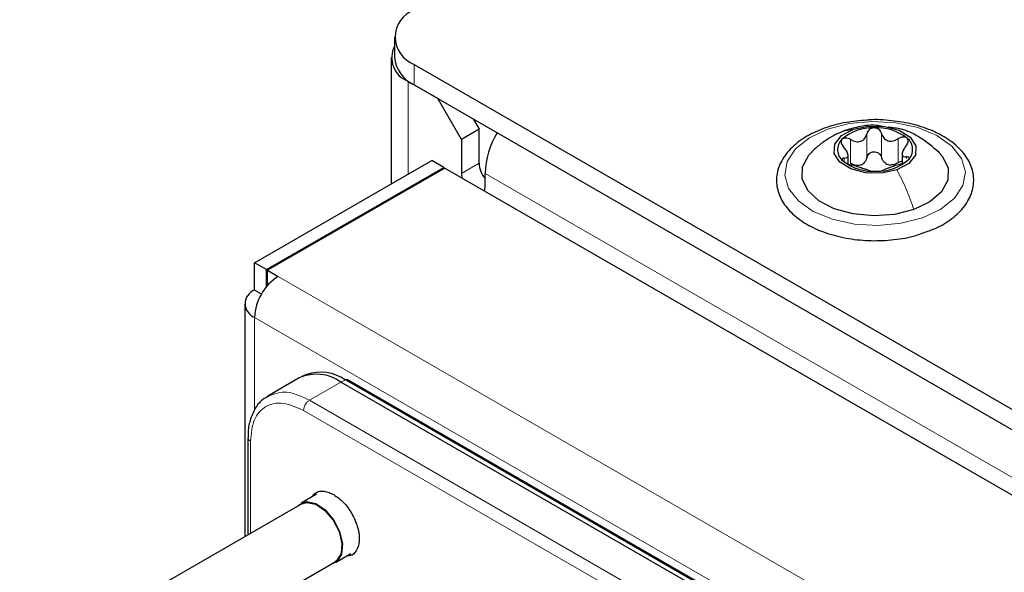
# Paper-space layout 'Blatt4' of a CAD drawing. Header units: millimetres. Extents: x 5 to 418, y 2 to 292.
# Tile 56 of 78: x 113.78 to 125.56, y 238.44 to 245.06. Entities that reach past the tile are written whole.
import ezdxf

# ---------------------------------------------------------------- set-up
doc = ezdxf.new("R2010")
doc.units = ezdxf.units.MM

psp = doc.layouts.new('Blatt4')

# ---------------------------------------------------------------- linework, layer by layer
at = {"color": 7, "linetype": 'Continuous', "lineweight": 25}
for p, q in [((118.269, 244.85), (118.269, 244.605)), ((118.227, 244.605), (118.227, 243.09)), ((118.503, 244.523), (164.041, 218.235)), ((118.786, 244.115), (118.432, 244.319)), ((118.503, 244.278), (164.041, 217.99)), ((119.069, 243.625), (118.786, 244.115)), ((119.21, 243.87), (119.281, 243.748)), ((119.281, 243.748), (119.069, 243.625)), ((119.281, 243.339), (119.281, 243.748)), ((119.069, 243.625), (119.069, 243.217)), ((123.695, 243.332), (123.695, 243.435)), ((124.343, 243.453), (124.343, 243.335)), ((116.594, 242.147), (118.715, 243.372)), ((116.735, 242.066), (118.857, 243.29)), ((118.871, 243.282), (116.75, 242.058)), ((118.857, 243.29), (118.715, 243.372)), ((118.857, 243.274), (118.857, 243.29)), ((118.871, 243.282), (154.622, 222.643)), ((119.069, 243.217), (119.075, 243.164)), ((119.352, 243.054), (119.352, 243.217)), ((119.345, 243.008), (119.352, 243.054)), ((116.735, 242.066), (116.594, 242.147)), ((116.594, 241.821), (116.594, 242.147)), ((116.735, 241.859), (116.735, 242.066)), ((116.75, 242.058), (116.877, 241.984)), ((116.75, 241.894), (116.75, 242.058)), ((116.75, 241.894), (116.76, 241.888)), ((116.677, 241.773), (116.594, 241.821)), ((116.477, 241.658), (116.477, 238.868)), ((117.214, 240.809), (117.16, 240.785)), ((117.128, 240.769), (116.751, 240.552)), ((133.198, 231.731), (117.628, 240.72)), ((133.276, 231.757), (117.706, 240.745)), ((116.515, 240.053), (116.515, 238.89)), ((117.158, 239.261), (113.784, 237.313)), ((117.337, 239.375), (117.153, 239.269)), ((114.584, 236.851), (117.558, 238.568)), ((117.563, 238.559), (117.746, 238.665))]:
    psp.add_line(p, q, dxfattribs=at)
at = {"color": 7, "linetype": 'Continuous', "lineweight": 18}
for p, q in [((118.503, 244.523), (118.503, 244.278)), ((118.437, 244.322), (118.432, 244.319)), ((118.432, 244.319), (118.432, 243.209)), ((123.668, 243.729), (123.758, 243.746)), ((123.725, 243.338), (123.725, 243.624)), ((123.919, 243.407), (123.919, 243.693)), ((124.094, 243.41), (124.094, 243.696)), ((124.296, 243.348), (124.296, 243.634)), ((123.649, 243.357), (123.649, 243.402)), ((124.395, 243.395), (124.395, 243.416)), ((119.281, 243.339), (119.069, 243.217)), ((163.192, 217.908), (119.352, 243.217)), ((116.877, 241.984), (152.374, 221.492)), ((116.594, 241.494), (152.091, 221.002)), ((116.594, 241.494), (116.594, 240.389)), ((117.252, 240.502), (117.628, 240.72)), ((117.628, 240.72), (117.68, 240.744)), ((117.68, 240.744), (133.25, 231.756)), ((124.438, 236.353), (117.252, 240.502)), ((124.368, 236.231), (117.181, 240.38)), ((116.544, 240.012), (116.544, 238.907))]:
    psp.add_line(p, q, dxfattribs=at)
at = {"color": 7, "linetype": 'Continuous', "lineweight": 18, "flags": 128}
psp.add_lwpolyline([(124.587, 242.687), (124.33, 242.62), (124.052, 242.594), (123.771, 242.61), (123.508, 242.668), (123.279, 242.763), (123.1, 242.889), (122.984, 243.037), (122.939, 243.198), (122.967, 243.36), (123.067, 243.512), (123.232, 243.644), (123.45, 243.747), (123.707, 243.814), (123.985, 243.84), (124.266, 243.824), (124.53, 243.766), (124.758, 243.671), (124.937, 243.545), (125.053, 243.397), (125.098, 243.236), (125.07, 243.074), (124.97, 242.922), (124.805, 242.79), (124.587, 242.687)], dxfattribs=at)
at = {"color": 7, "linetype": 'Continuous', "lineweight": 25, "flags": 128}
for points in [[(124.279, 243.26), (124.098, 243.221), (123.905, 243.225), (123.729, 243.271), (123.598, 243.353), (123.53, 243.457), (123.537, 243.568), (123.617, 243.67), (123.758, 243.746)], [(123.758, 243.746), (123.939, 243.785), (124.132, 243.781), (124.308, 243.735), (124.439, 243.653), (124.507, 243.549), (124.5, 243.438), (124.42, 243.336), (124.279, 243.26)], [(124.482, 242.785), (124.252, 242.727), (124.004, 242.709), (123.756, 242.732), (123.53, 242.795), (123.344, 242.891), (123.212, 243.014), (123.146, 243.153), (123.15, 243.298), (123.224, 243.436), (123.264, 243.478)], [(124.786, 243.466), (124.825, 243.42), (124.892, 243.281), (124.887, 243.136), (124.813, 242.998), (124.674, 242.878), (124.482, 242.785)], [(117.113, 239.235), (117.131, 239.254), (117.218, 239.288), (117.326, 239.265), (117.438, 239.189), (117.539, 239.071), (117.612, 238.929), (117.646, 238.785), (117.636, 238.66), (117.584, 238.574), (117.513, 238.542)], [(117.158, 239.261), (117.221, 239.279), (117.326, 239.257), (117.436, 239.182), (117.534, 239.067), (117.605, 238.929)], [(117.605, 238.929), (117.639, 238.788), (117.629, 238.666), (117.578, 238.583), (117.558, 238.568)]]:
    psp.add_lwpolyline(points, dxfattribs=at)
at = {"color": 7, "linetype": 'Continuous', "lineweight": 25}
for centre, radius, start, end in [((118.627, 244.85), 0.349, 110.7834, 249.2166), ((118.537, 244.603), 0.302, 152.6263, 249.6921), ((118.669, 244.645), 0.402, 185.6948, 245.6253), ((123.985, 243.215), 0.548, 87.8913, 131.4412), ((124.042, 243.181), 0.583, 51.9083, 93.6399), ((120.388, 243.175), 1.037, 149.2412, 177.6573), ((123.742, 243.502), 0.173, 134.1863, 231.9102), ((124.295, 243.504), 0.173, 314.1863, 51.9102), ((119.591, 243.355), 0.311, 182.8599, 219.5515), ((123.995, 243.825), 0.583, 231.9083, 273.6399), ((123.78, 243.507), 0.199, 281.5369, 297.7956), ((124.053, 243.791), 0.548, 267.8913, 311.4412), ((124.236, 243.528), 0.213, 244.9839, 260.5643), ((117.208, 241.466), 0.615, 122.6055, 177.3945), ((116.656, 241.658), 0.175, 110.7834, 249.2166), ((117.335, 240.311), 0.503, 54.3824, 114.3071), ((117.383, 240.324), 0.514, 54.844, 109.1737), ((117.694, 240.72), 0.0279, 64.1059, 120.3461)]:
    psp.add_arc(centre, radius, start, end, dxfattribs=at)
for points, knots in [([(123.918, 243.855), (123.835, 243.848), (123.662, 243.834), (123.417, 243.767), (123.195, 243.667), (123.016, 243.534), (122.891, 243.375), (122.831, 243.199), (122.842, 243.022), (122.915, 242.858), (123.043, 242.713), (123.221, 242.59), (123.445, 242.494), (123.7, 242.432), (123.972, 242.406), (124.245, 242.42), (124.458, 242.455), (124.564, 242.496), (124.593, 242.507)], [0, 0, 0, 0, 0.0600192, 0.126308, 0.1929691, 0.2601528, 0.3274784, 0.3931551, 0.4558099, 0.5171581, 0.5795437, 0.6443265, 0.7104746, 0.7767352, 0.8428468, 0.9089171, 0.975106, 1, 1, 1, 1]), ([(125.005, 243.537), (124.976, 243.562), (124.894, 243.632), (124.721, 243.727), (124.481, 243.81), (124.217, 243.853), (124.023, 243.867), (123.926, 243.856), (123.918, 243.855)], [0, 0, 0, 0, 0.115799, 0.331325, 0.54796, 0.764224, 0.980104, 1, 1, 1, 1]), ([(124.107, 243.781), (124.081, 243.786), (123.994, 243.802), (123.84, 243.783), (123.723, 243.75), (123.665, 243.733)], [0, 0, 0, 0, 0.172328, 0.584995, 1, 1, 1, 1]), ([(124.005, 243.763), (123.994, 243.761), (123.973, 243.759), (123.947, 243.743), (123.928, 243.72), (123.922, 243.702), (123.919, 243.693)], [0, 0, 0, 0, 0.250033, 0.499632, 0.749228, 1, 1, 1, 1]), ([(124.094, 243.696), (124.091, 243.705), (124.085, 243.723), (124.064, 243.745), (124.037, 243.76), (124.015, 243.762), (124.005, 243.763)], [0, 0, 0, 0, 0.249815, 0.499908, 0.75012, 1, 1, 1, 1]), ([(124.787, 243.465), (124.706, 243.534), (124.57, 243.651), (124.354, 243.751), (124.228, 243.765), (124.174, 243.77)], [0, 0, 0, 0, 0.456346, 0.770031, 1, 1, 1, 1]), ([(123.666, 243.734), (123.635, 243.721), (123.569, 243.696), (123.465, 243.639), (123.356, 243.564), (123.29, 243.503), (123.256, 243.471)], [0, 0, 0, 0, 0.215439, 0.451477, 0.711857, 1, 1, 1, 1]), ([(123.622, 243.626), (123.618, 243.62), (123.61, 243.608), (123.612, 243.583), (123.622, 243.558), (123.635, 243.542), (123.642, 243.534)], [0, 0, 0, 0, 0.249857, 0.499466, 0.749011, 1, 1, 1, 1]), ([(123.725, 243.624), (123.715, 243.628), (123.697, 243.638), (123.667, 243.643), (123.64, 243.64), (123.628, 243.631), (123.622, 243.626)], [0, 0, 0, 0, 0.249807, 0.500055, 0.750309, 1, 1, 1, 1]), ([(123.725, 243.624), (123.745, 243.614), (123.775, 243.599), (123.818, 243.596), (123.848, 243.601), (123.875, 243.616), (123.904, 243.645), (123.913, 243.674), (123.919, 243.693)], [0, 0, 0, 0, 0.249168, 0.374303, 0.498903, 0.623987, 0.749746, 1, 1, 1, 1]), ([(124.094, 243.696), (124.102, 243.677), (124.113, 243.648), (124.143, 243.621), (124.171, 243.607), (124.203, 243.602), (124.246, 243.607), (124.276, 243.623), (124.296, 243.634)], [0, 0, 0, 0, 0.249199, 0.374336, 0.49893, 0.624007, 0.749759, 1, 1, 1, 1]), ([(124.401, 243.64), (124.395, 243.644), (124.382, 243.653), (124.354, 243.655), (124.324, 243.649), (124.306, 243.639), (124.296, 243.634)], [0, 0, 0, 0, 0.249991, 0.499611, 0.749127, 1, 1, 1, 1]), ([(124.388, 243.548), (124.394, 243.556), (124.407, 243.572), (124.415, 243.597), (124.415, 243.622), (124.406, 243.634), (124.401, 243.64)], [0, 0, 0, 0, 0.249852, 0.499902, 0.750115, 1, 1, 1, 1]), ([(123.649, 243.402), (123.662, 243.403), (123.681, 243.405), (123.693, 243.42), (123.696, 243.437), (123.691, 243.459), (123.676, 243.492), (123.656, 243.518), (123.642, 243.534)], [0, 0, 0, 0, 0.249201, 0.374338, 0.498932, 0.624008, 0.74976, 1, 1, 1, 1]), ([(124.388, 243.548), (124.376, 243.53), (124.356, 243.505), (124.344, 243.471), (124.341, 243.449), (124.346, 243.432), (124.361, 243.417), (124.382, 243.416), (124.395, 243.416)], [0, 0, 0, 0, 0.249201, 0.374338, 0.498932, 0.624008, 0.74976, 1, 1, 1, 1]), ([(124.593, 242.507), (124.643, 242.523), (124.774, 242.567), (124.946, 242.675), (125.098, 242.821), (125.188, 242.992), (125.208, 243.171), (125.162, 243.342), (125.082, 243.461), (125.021, 243.521), (125.005, 243.537)], [0, 0, 0, 0, 0.092156, 0.240541, 0.390001, 0.537835, 0.679671, 0.816266, 0.952757, 1, 1, 1, 1]), ([(123.649, 243.402), (123.643, 243.402), (123.631, 243.401), (123.622, 243.393), (123.622, 243.382), (123.631, 243.371), (123.636, 243.366)], [0, 0, 0, 0, 0.249852, 0.499902, 0.750115, 1, 1, 1, 1]), ([(123.919, 243.407), (123.915, 243.392), (123.907, 243.362), (123.884, 243.341), (123.873, 243.33)], [0, 0, 0, 0, 0.50155, 1, 1, 1, 1]), ([(123.919, 243.407), (123.922, 243.416), (123.928, 243.435), (123.947, 243.457), (123.973, 243.473), (124.004, 243.479), (124.036, 243.474), (124.064, 243.459), (124.085, 243.437), (124.091, 243.419), (124.094, 243.41)], [0, 0, 0, 0, 0.125193, 0.249438, 0.374279, 0.499024, 0.623869, 0.749369, 0.87443, 1, 1, 1, 1]), ([(124.146, 243.335), (124.134, 243.345), (124.11, 243.366), (124.1, 243.396), (124.094, 243.41)], [0, 0, 0, 0, 0.498457, 1, 1, 1, 1]), ([(124.415, 243.38), (124.419, 243.385), (124.427, 243.396), (124.425, 243.408), (124.415, 243.415), (124.402, 243.415), (124.395, 243.416)], [0, 0, 0, 0, 0.249857, 0.499466, 0.749011, 1, 1, 1, 1]), ([(123.636, 243.366), (123.642, 243.361), (123.655, 243.35), (123.683, 243.336), (123.713, 243.324), (123.732, 243.319), (123.741, 243.316)], [0, 0, 0, 0, 0.249991, 0.499611, 0.749127, 1, 1, 1, 1]), ([(123.82, 243.311), (123.803, 243.312), (123.771, 243.313), (123.74, 243.33), (123.725, 243.338)], [0, 0, 0, 0, 0.498459, 1, 1, 1, 1]), ([(123.943, 243.254), (123.935, 243.257), (123.924, 243.261), (123.894, 243.27), (123.866, 243.278), (123.835, 243.288), (123.791, 243.302), (123.761, 243.311), (123.741, 243.316)], [0, 0, 0, 0, 0.249199, 0.374336, 0.49893, 0.624007, 0.749759, 1, 1, 1, 1]), ([(124.313, 243.326), (124.292, 243.32), (124.262, 243.311), (124.219, 243.295), (124.189, 243.284), (124.162, 243.275), (124.133, 243.265), (124.124, 243.26), (124.118, 243.257)], [0, 0, 0, 0, 0.249168, 0.374303, 0.498903, 0.623987, 0.749746, 1, 1, 1, 1]), ([(124.296, 243.348), (124.281, 243.339), (124.251, 243.322), (124.218, 243.319), (124.201, 243.318)], [0, 0, 0, 0, 0.501552, 1, 1, 1, 1]), ([(124.296, 243.348), (124.305, 243.353), (124.32, 243.362), (124.336, 243.365), (124.343, 243.366)], [0, 0, 0, 0, 0.61582, 1, 1, 1, 1]), ([(124.313, 243.326), (124.322, 243.329), (124.341, 243.335), (124.37, 243.348), (124.397, 243.364), (124.409, 243.375), (124.415, 243.38)], [0, 0, 0, 0, 0.249807, 0.500055, 0.750309, 1, 1, 1, 1]), ([(123.943, 243.254), (123.946, 243.252), (123.953, 243.25), (123.973, 243.246), (124.001, 243.243), (124.022, 243.243), (124.032, 243.243)], [0, 0, 0, 0, 0.2498147, 0.4999078, 0.7501201, 1, 1, 1, 1]), ([(124.032, 243.243), (124.043, 243.244), (124.064, 243.245), (124.09, 243.248), (124.11, 243.253), (124.115, 243.255), (124.118, 243.257)], [0, 0, 0, 0, 0.250033, 0.4996315, 0.7492277, 1, 1, 1, 1]), ([(116.768, 240.554), (116.741, 240.54), (116.668, 240.503), (116.587, 240.393), (116.533, 240.247), (116.512, 240.131), (116.517, 240.063), (116.518, 240.052)], [0, 0, 0, 0, 0.167972, 0.442186, 0.708927, 0.953372, 1, 1, 1, 1]), ([(117.286, 239.346), (117.298, 239.364), (117.331, 239.409), (117.423, 239.423), (117.502, 239.389), (117.541, 239.371)], [0, 0, 0, 0, 0.233945, 0.616972, 1, 1, 1, 1]), ([(117.541, 239.371), (117.581, 239.343), (117.661, 239.287), (117.762, 239.147), (117.83, 238.992), (117.854, 238.84), (117.829, 238.718), (117.773, 238.643), (117.717, 238.638), (117.696, 238.636)], [0, 0, 0, 0, 0.151257, 0.302513, 0.45377, 0.605027, 0.756284, 0.90754, 1, 1, 1, 1])]:
    psp.add_open_spline(points, degree=3, knots=knots, dxfattribs=at)
at = {"color": 7, "linetype": 'Continuous', "lineweight": 18}
for points in [[(124.482, 242.785), (124.453, 242.868), (124.396, 243.035), (124.318, 243.185), (124.279, 243.26)], [(117.181, 240.38), (117.097, 240.417), (116.931, 240.491), (116.72, 240.443), (116.573, 240.285), (116.554, 240.103), (116.544, 240.012)], [(117.252, 240.502), (117.242, 240.496), (117.224, 240.483), (117.2, 240.45), (117.184, 240.414), (117.182, 240.391), (117.181, 240.38)]]:
    psp.add_open_spline(points, degree=3, dxfattribs=at)
for points, knots in [([(116.765, 240.554), (116.834, 240.579), (116.976, 240.63), (117.158, 240.546), (117.252, 240.502)], [0, 0, 0, 0, 0.484648, 1, 1, 1, 1]), ([(116.544, 240.012), (116.536, 240.018), (116.52, 240.03), (116.517, 240.045), (116.516, 240.052)], [0, 0, 0, 0, 0.516167, 1, 1, 1, 1])]:
    psp.add_open_spline(points, degree=3, knots=knots, dxfattribs=at)

doc.saveas('drawing.dxf')
